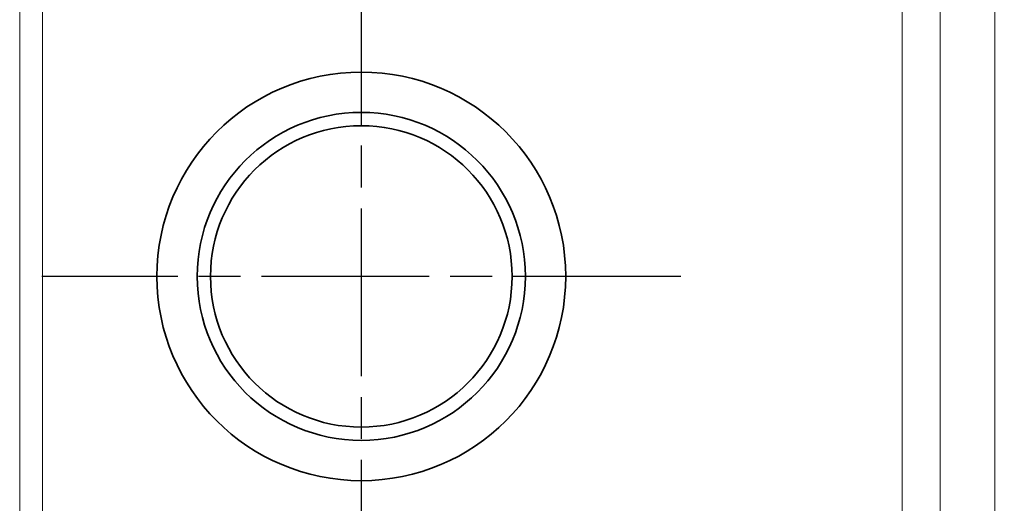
# Model space of a CAD drawing. Header units: millimetres. Extents: x 5 to 415, y 5 to 292.
# Tile 136 of 197: x 380.5 to 393.34, y 158.64 to 164.95. Entities that reach past the tile are written whole.
import ezdxf

# ---------------------------------------------------------------- set-up
doc = ezdxf.new("R2010")
doc.units = ezdxf.units.MM
doc.linetypes.add('CHAIN', pattern=[0.3543, 0.2362, -0.0295, 0.0591, -0.0295])
doc.linetypes.add('LONG_DASH_DOTTED', pattern=[0.3001, 0.2362, -0.0295, 0.0049, -0.0295])
for name, color, linetype, lineweight in [('Mittelpunktmarkierung (ISO)', 7, 'LONG_DASH_DOTTED', 25), ('Sichtbar (ISO)', 7, 'Continuous', 35), ('Sichtbar schmal (ISO)', 7, 'Continuous', 18)]:
    doc.layers.add(name, color=color, linetype=linetype, lineweight=lineweight)

msp = doc.modelspace()

# ---------------------------------------------------------------- linework, layer by layer
at = {"layer": 'Mittelpunktmarkierung (ISO)', "linetype": 'CHAIN', "ltscale": 9.257704}
for p, q in [((384.95451256, 165.76673723), (384.95451256, 157.43543631)), ((389.12016302, 161.60108677), (380.7888621, 161.60108677))]:
    msp.add_line(p, q, dxfattribs=at)
at = {"layer": 'Sichtbar (ISO)'}
for radius in [2.66565046, 2.13948248, 1.966501]:
    msp.add_circle((384.95451256, 161.60108677), radius, dxfattribs=at)
msp.add_open_spline([(381.29451258, 176.11222715), (383.58974213, 176.11222715), (385.91149527, 176.07967824), (389.09764665, 175.45516055), (390.02065007, 175.18113032), (392.18626512, 174.23789427), (393.40845829, 173.46952108), (395.58047027, 171.57444561), (396.54755055, 170.42113037), (398.14581266, 167.83175127), (398.76159582, 166.34039414), (399.34846969, 163.75917175), (399.46684478, 162.67604002), (399.46684474, 161.59989445)], degree=3, knots=[0, 0, 0, 0, 0.6885688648, 0.6885688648, 0.9740341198, 0.9740341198, 1.3972030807, 1.3972030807, 1.8387914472, 1.8387914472, 2.3100772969, 2.3100772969, 2.6329209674, 2.6329209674, 2.6329209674, 2.6329209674], dxfattribs=at)
at = {"layer": 'Sichtbar schmal (ISO)'}
for p, q in [((393.2157991, 171.92869595), (393.21579892, 151.21247161)), ((380.50021118, 152.13407126), (380.50021121, 171.09415091)), ((380.79906961, 152.13407126), (380.79906959, 171.09415068)), ((392.00635714, 155.38336811), (392.0063585, 167.81252664)), ((392.50445208, 155.3833681), (392.50445212, 167.81252493))]:
    msp.add_line(p, q, dxfattribs=at)

doc.saveas('drawing.dxf')
